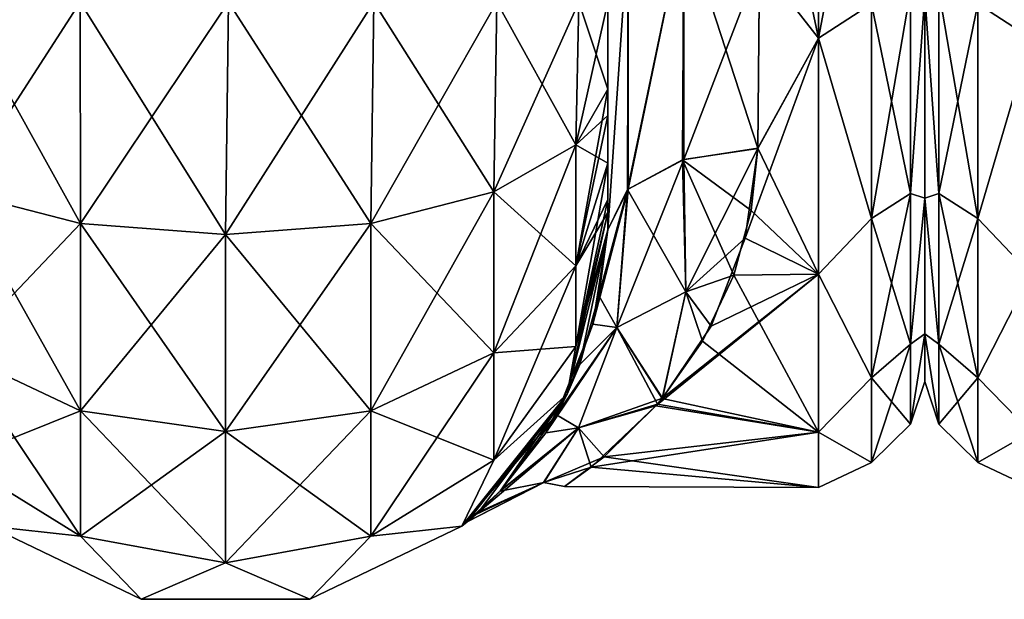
# Model space of a CAD drawing. Extents: x -23 to 470, y -1800 to 0.
# Tile 23 of 243: x 62 to 95, y -1800 to -1781. Entities that reach past the tile are written whole.
import ezdxf

# ---------------------------------------------------------------- set-up
doc = ezdxf.new("R2010")
doc.units = 0
doc.header["$LTSCALE"] = 61.050099
for name, color, linetype in [('11', 7, 'CONTINUOUS'), ('113', 7, 'CONTINUOUS'), ('12', 7, 'CONTINUOUS'), ('40', 7, 'CONTINUOUS'), ('41', 7, 'CONTINUOUS'), ('42', 7, 'CONTINUOUS'), ('48', 7, 'CONTINUOUS'), ('49', 7, 'CONTINUOUS'), ('51', 7, 'CONTINUOUS'), ('54', 7, 'CONTINUOUS'), ('74', 7, 'CONTINUOUS'), ('9', 7, 'CONTINUOUS')]:
    doc.layers.add(name, color=color, linetype=linetype)

msp = doc.modelspace()

# ---------------------------------------------------------------- linework, layer by layer
at = {"layer": '11', "linetype": 'CONTINUOUS'}
for points in [[(92, -1751.5, 0), (92, -1753.067, 7.855), (92, -1790.933, 7.854), (92, -1751.5, 0)], [(92, -1753.067, -7.854), (92, -1751.5, 0), (92, -1792.5, 0), (92, -1753.067, -7.854)], [(92, -1792.5, 0), (92, -1751.5, 0), (92, -1790.933, 7.854), (92, -1792.5, 0)], [(92, -1753.067, 7.855), (92, -1757.536, 14.522), (92, -1790.933, 7.854), (92, -1753.067, 7.855)], [(92, -1757.536, -14.522), (92, -1753.067, -7.854), (92, -1786.464, -14.522), (92, -1757.536, -14.522)], [(92, -1786.464, -14.522), (92, -1753.067, -7.854), (92, -1790.933, -7.855), (92, -1786.464, -14.522)], [(92, -1790.933, -7.855), (92, -1753.067, -7.854), (92, -1792.5, 0), (92, -1790.933, -7.855)], [(92, -1757.536, 14.522), (92, -1764.234, 18.966), (92, -1786.464, 14.522), (92, -1757.536, 14.522)], [(92, -1790.933, 7.854), (92, -1757.536, 14.522), (92, -1786.464, 14.522), (92, -1790.933, 7.854)], [(92, -1779.766, -18.966), (92, -1757.536, -14.522), (92, -1786.464, -14.522), (92, -1779.766, -18.966)], [(92, -1786.464, 14.522), (92, -1764.234, 18.966), (92, -1779.765, 18.966), (92, -1786.464, 14.522)]]:
    msp.add_3dface(points, dxfattribs=at)
at = {"layer": '113', "linetype": 'CONTINUOUS'}
for points in [[(95.5, -1772, -24), (95.5, -1781.184, -22.173), (93.752, -1772, -23.532), (95.5, -1772, -24)], [(95.5, -1781.184, -22.173), (93.752, -1780.048, -22.113), (93.752, -1772, -23.532), (95.5, -1781.184, -22.173)], [(95.5, -1781.184, 22.173), (95.5, -1772, 24), (93.752, -1780.048, 22.113), (95.5, -1781.184, 22.173)], [(92.469, -1779.61, 20.908), (92, -1779.766, 18.966), (92.469, -1786.302, 17.044), (92.469, -1779.61, 20.908)], [(92.469, -1786.302, -17.044), (92, -1779.765, -18.966), (92.469, -1779.61, -20.908), (92.469, -1786.302, -17.044)], [(93.752, -1787.126, -18.027), (92.469, -1779.61, -20.908), (93.752, -1780.048, -22.113), (93.752, -1787.126, -18.027)], [(92.469, -1786.302, -17.044), (92.469, -1779.61, -20.908), (93.752, -1787.126, -18.027), (92.469, -1786.302, -17.044)], [(92.469, -1779.61, 20.908), (92.469, -1786.302, 17.044), (93.752, -1780.048, 22.113), (92.469, -1779.61, 20.908)], [(92, -1786.464, -14.522), (92, -1779.765, -18.966), (92.469, -1786.302, -17.044), (92, -1786.464, -14.522)], [(92, -1779.766, 18.966), (92, -1786.464, 14.522), (92.469, -1786.302, 17.044), (92, -1779.766, 18.966)], [(93.752, -1780.048, 22.113), (92.469, -1786.302, 17.044), (93.752, -1787.126, 18.027), (93.752, -1780.048, 22.113)], [(95.5, -1781.184, -22.173), (93.752, -1787.126, -18.027), (93.752, -1780.048, -22.113), (95.5, -1781.184, -22.173)], [(95.5, -1781.184, 22.173), (93.752, -1780.048, 22.113), (93.752, -1787.126, 18.027), (95.5, -1781.184, 22.173)], [(95.5, -1781.184, -22.173), (95.5, -1788.971, -16.971), (93.752, -1787.126, -18.027), (95.5, -1781.184, -22.173)], [(95.5, -1788.971, 16.971), (95.5, -1781.184, 22.173), (93.752, -1787.126, 18.027), (95.5, -1788.971, 16.971)], [(92.469, -1786.302, 17.044), (92, -1786.464, 14.522), (92.469, -1791.269, 11.125), (92.469, -1786.302, 17.044)], [(92.469, -1791.269, -11.125), (92, -1786.464, -14.522), (92.469, -1786.302, -17.044), (92.469, -1791.269, -11.125)], [(92, -1786.464, 14.522), (92, -1790.933, 7.855), (92.469, -1791.269, 11.125), (92, -1786.464, 14.522)], [(92, -1790.933, -7.854), (92, -1786.464, -14.522), (92.469, -1791.269, -11.125), (92, -1790.933, -7.854)], [(93.752, -1792.379, -11.766), (92.469, -1786.302, -17.044), (93.752, -1787.126, -18.027), (93.752, -1792.379, -11.766)], [(92.469, -1791.269, -11.125), (92.469, -1786.302, -17.044), (93.752, -1792.379, -11.766), (92.469, -1791.269, -11.125)], [(92.469, -1786.302, 17.044), (92.469, -1791.269, 11.125), (93.752, -1787.126, 18.027), (92.469, -1786.302, 17.044)], [(93.752, -1787.126, 18.027), (92.469, -1791.269, 11.125), (93.752, -1792.379, 11.766), (93.752, -1787.126, 18.027)], [(95.5, -1788.971, -16.971), (93.752, -1792.379, -11.766), (93.752, -1787.126, -18.027), (95.5, -1788.971, -16.971)], [(95.5, -1788.971, 16.971), (93.752, -1787.126, 18.027), (93.752, -1792.379, 11.766), (95.5, -1788.971, 16.971)], [(95.5, -1788.971, -16.971), (95.5, -1794.173, -9.184), (93.752, -1792.379, -11.766), (95.5, -1788.971, -16.971)], [(95.5, -1794.173, 9.184), (95.5, -1788.971, 16.971), (93.752, -1792.379, 11.766), (95.5, -1794.173, 9.184)], [(92, -1790.933, 7.855), (92, -1792.5, 0), (92.469, -1793.912, 3.864), (92, -1790.933, 7.855)], [(92.469, -1791.269, 11.125), (92, -1790.933, 7.855), (92.469, -1793.912, 3.864), (92.469, -1791.269, 11.125)], [(92, -1792.5, 0), (92, -1790.933, -7.854), (92.469, -1793.912, -3.864), (92, -1792.5, 0)], [(92.469, -1793.912, -3.864), (92, -1790.933, -7.854), (92.469, -1791.269, -11.125), (92.469, -1793.912, -3.864)], [(93.752, -1795.175, -4.086), (92.469, -1791.269, -11.125), (93.752, -1792.379, -11.766), (93.752, -1795.175, -4.086)], [(92.469, -1793.912, -3.864), (92.469, -1791.269, -11.125), (93.752, -1795.175, -4.086), (92.469, -1793.912, -3.864)], [(92.469, -1791.269, 11.125), (92.469, -1793.912, 3.864), (93.752, -1792.379, 11.766), (92.469, -1791.269, 11.125)], [(92.469, -1793.912, 3.864), (92, -1792.5, 0), (92.469, -1793.912, -3.864), (92.469, -1793.912, 3.864)], [(93.752, -1792.379, 11.766), (92.469, -1793.912, 3.864), (93.752, -1795.175, 4.086), (93.752, -1792.379, 11.766)], [(95.5, -1794.173, -9.184), (93.752, -1795.175, -4.086), (93.752, -1792.379, -11.766), (95.5, -1794.173, -9.184)], [(95.5, -1794.173, 9.184), (93.752, -1792.379, 11.766), (93.752, -1795.175, 4.086), (95.5, -1794.173, 9.184)], [(93.752, -1795.175, 4.086), (92.469, -1793.912, -3.864), (93.752, -1795.175, -4.086), (93.752, -1795.175, 4.086)], [(92.469, -1793.912, 3.864), (92.469, -1793.912, -3.864), (93.752, -1795.175, 4.086), (92.469, -1793.912, 3.864)], [(95.5, -1794.173, -9.184), (95.5, -1796, 0), (93.752, -1795.175, -4.086), (95.5, -1794.173, -9.184)], [(95.5, -1796, 0), (95.5, -1794.173, 9.184), (93.752, -1795.175, 4.086), (95.5, -1796, 0)], [(95.5, -1796, 0), (93.752, -1795.175, 4.086), (93.752, -1795.175, -4.086), (95.5, -1796, 0)]]:
    msp.add_3dface(points, dxfattribs=at)
at = {"layer": '12', "linetype": 'CONTINUOUS'}
for points in [[(88.5, -1772, -24), (88.5, -1781.184, -22.173), (86.55, -1772, -24), (88.5, -1772, -24)], [(86.55, -1772, -24), (88.5, -1781.184, -22.173), (86.553, -1778.685, -23.05), (86.55, -1772, -24)], [(88.5, -1781.184, 22.173), (88.5, -1772, 24), (86.553, -1778.684, 23.05), (88.5, -1781.184, 22.173)], [(86.5, -1784.819, 20.289), (88.5, -1781.184, 22.173), (86.553, -1778.684, 23.05), (86.5, -1784.819, 20.289)], [(86.553, -1778.685, -23.05), (88.5, -1781.184, -22.173), (86.5, -1784.808, -20.297), (86.553, -1778.685, -23.05)], [(88.5, -1788.971, 16.971), (88.5, -1781.184, 22.173), (86.082, -1787.781, 18.082), (88.5, -1788.971, 16.971)], [(86.082, -1787.781, 18.082), (88.5, -1781.184, 22.173), (86.5, -1784.819, 20.289), (86.082, -1787.781, 18.082)], [(88.5, -1781.184, -22.173), (88.5, -1788.971, -16.971), (86.5, -1784.808, -20.297), (88.5, -1781.184, -22.173)], [(86.5, -1784.808, -20.297), (88.5, -1788.971, -16.971), (86.275, -1786.868, -18.84), (86.5, -1784.808, -20.297)], [(86.275, -1786.868, -18.84), (88.5, -1788.971, -16.971), (85.706, -1789.004, -16.937), (86.275, -1786.868, -18.84)], [(84.959, -1790.676, 15.074), (88.5, -1788.971, 16.971), (86.082, -1787.781, 18.082), (84.959, -1790.676, 15.074)], [(88.5, -1794.173, 9.184), (88.5, -1788.971, 16.971), (83.137, -1793.304, 11.051), (88.5, -1794.173, 9.184)], [(83.137, -1793.304, 11.051), (88.5, -1788.971, 16.971), (83.352, -1793.055, 11.519), (83.137, -1793.304, 11.051)], [(83.352, -1793.055, 11.519), (88.5, -1788.971, 16.971), (84.959, -1790.676, 15.074), (83.352, -1793.055, 11.519)], [(85.706, -1789.004, -16.937), (88.5, -1794.173, -9.184), (84.678, -1791.177, -14.43), (85.706, -1789.004, -16.937)], [(88.5, -1788.971, -16.971), (88.5, -1794.173, -9.184), (85.706, -1789.004, -16.937), (88.5, -1788.971, -16.971)], [(84.678, -1791.177, -14.43), (88.5, -1794.173, -9.184), (83.349, -1793.06, -11.51), (84.678, -1791.177, -14.43)], [(81.004, -1795.334, 5.616), (88.5, -1794.173, 9.184), (83.137, -1793.304, 11.051), (81.004, -1795.334, 5.616)], [(83.189, -1793.248, -11.159), (88.5, -1794.173, -9.184), (81.427, -1794.985, -6.905), (83.189, -1793.248, -11.159)], [(83.349, -1793.06, -11.51), (88.5, -1794.173, -9.184), (83.189, -1793.248, -11.159), (83.349, -1793.06, -11.51)], [(88.5, -1796, 0), (88.5, -1794.173, 9.184), (81.004, -1795.334, 5.616), (88.5, -1796, 0)], [(88.5, -1794.173, -9.184), (88.5, -1796, 0), (81.427, -1794.985, -6.905), (88.5, -1794.173, -9.184)], [(81.427, -1794.985, -6.905), (88.5, -1796, 0), (80.127, -1795.97, -1.208), (81.427, -1794.985, -6.905)], [(80.127, -1795.97, -1.208), (88.5, -1796, 0), (81.004, -1795.334, 5.616), (80.127, -1795.97, -1.208)]]:
    msp.add_3dface(points, dxfattribs=at)
at = {"layer": '40', "linetype": 'CONTINUOUS'}
for points in [[(60.111, -1786.253, 69.095), (64.166, -1787.29, 71.599), (60.111, -1780, 70.339), (60.111, -1786.253, 69.095)], [(60.111, -1780, 70.339), (64.166, -1787.29, 71.599), (64.16, -1780, 73.046), (60.111, -1780, 70.339)], [(68.95, -1787.654, 72.478), (69.05, -1780, 74), (64.16, -1780, 73.046), (68.95, -1787.654, 72.478)], [(64.166, -1787.29, 71.599), (68.95, -1787.654, 72.478), (64.16, -1780, 73.046), (64.166, -1787.29, 71.599)], [(73.734, -1787.29, 71.599), (69.05, -1780, 74), (68.95, -1787.654, 72.478), (73.734, -1787.29, 71.599)], [(73.834, -1780, 73.048), (69.05, -1780, 74), (73.734, -1787.29, 71.599), (73.834, -1780, 73.048)], [(77.789, -1786.253, 69.095), (73.834, -1780, 73.048), (73.734, -1787.29, 71.599), (77.789, -1786.253, 69.095)], [(77.889, -1780, 70.339), (73.834, -1780, 73.048), (77.789, -1786.253, 69.095), (77.889, -1780, 70.339)], [(80.498, -1784.701, 65.349), (77.889, -1780, 70.339), (77.789, -1786.253, 69.095), (80.498, -1784.701, 65.349)], [(80.598, -1780, 66.284), (77.889, -1780, 70.339), (80.498, -1784.701, 65.349), (80.598, -1780, 66.284)], [(81.55, -1782.865, 60.931), (80.598, -1780, 66.284), (80.498, -1784.701, 65.349), (81.55, -1782.865, 60.931)], [(81.55, -1782.865, 60.931), (81.55, -1780, 61.5), (80.598, -1780, 66.284), (81.55, -1782.865, 60.931)], [(81.55, -1783.734, 60.5), (81.55, -1782.865, 60.931), (80.498, -1784.701, 65.349), (81.55, -1783.734, 60.5)], [(81.55, -1785.305, 59.301), (81.55, -1783.734, 60.5), (80.498, -1784.701, 65.349), (81.55, -1785.305, 59.301)], [(80.498, -1784.701, 65.349), (77.789, -1786.253, 69.095), (80.498, -1788.689, 62.682), (80.498, -1784.701, 65.349)], [(81.55, -1785.305, 59.301), (80.498, -1784.701, 65.349), (80.498, -1788.689, 62.682), (81.55, -1785.305, 59.301)], [(81.55, -1786.5, 57.734), (81.55, -1785.305, 59.301), (80.498, -1788.689, 62.682), (81.55, -1786.5, 57.734)], [(64.166, -1787.29, 71.599), (60.111, -1786.253, 69.095), (64.166, -1793.475, 67.464), (64.166, -1787.29, 71.599)], [(60.111, -1786.253, 69.095), (60.111, -1791.558, 65.549), (64.166, -1793.475, 67.464), (60.111, -1786.253, 69.095)], [(77.789, -1786.253, 69.095), (73.734, -1787.29, 71.599), (77.789, -1791.558, 65.549), (77.789, -1786.253, 69.095)], [(77.789, -1786.253, 69.095), (77.789, -1791.558, 65.549), (80.498, -1788.689, 62.682), (77.789, -1786.253, 69.095)], [(81.55, -1786.933, 56.86), (81.55, -1786.5, 57.734), (80.498, -1788.689, 62.682), (81.55, -1786.933, 56.86)], [(81.55, -1787.5, 54), (81.55, -1786.933, 56.86), (80.498, -1791.352, 58.692), (81.55, -1787.5, 54)], [(80.498, -1791.352, 58.692), (81.55, -1786.933, 56.86), (80.498, -1788.689, 62.682), (80.498, -1791.352, 58.692)], [(68.95, -1787.654, 72.478), (64.166, -1787.29, 71.599), (68.95, -1794.148, 68.137), (68.95, -1787.654, 72.478)], [(64.166, -1787.29, 71.599), (64.166, -1793.475, 67.464), (68.95, -1794.148, 68.137), (64.166, -1787.29, 71.599)], [(73.734, -1787.29, 71.599), (68.95, -1787.654, 72.478), (73.734, -1793.475, 67.464), (73.734, -1787.29, 71.599)], [(73.734, -1787.29, 71.599), (73.734, -1793.475, 67.464), (77.789, -1791.558, 65.549), (73.734, -1787.29, 71.599)], [(80.212, -1792.924, 54), (81.55, -1787.5, 54), (80.498, -1791.352, 58.692), (80.212, -1792.924, 54)], [(68.95, -1787.654, 72.478), (68.95, -1794.148, 68.137), (73.734, -1793.475, 67.464), (68.95, -1787.654, 72.478)], [(77.789, -1791.558, 65.549), (80.498, -1791.352, 58.692), (80.498, -1788.689, 62.682), (77.789, -1791.558, 65.549)], [(77.789, -1795.1, 60.241), (80.212, -1792.924, 54), (80.498, -1791.352, 58.692), (77.789, -1795.1, 60.241)], [(77.789, -1795.1, 60.241), (80.498, -1791.352, 58.692), (77.789, -1791.558, 65.549), (77.789, -1795.1, 60.241)], [(60.111, -1795.1, 60.241), (64.166, -1797.604, 61.276), (60.111, -1791.558, 65.549), (60.111, -1795.1, 60.241)], [(60.111, -1791.558, 65.549), (64.166, -1797.604, 61.276), (64.166, -1793.475, 67.464), (60.111, -1791.558, 65.549)], [(73.734, -1793.475, 67.464), (77.789, -1795.1, 60.241), (77.789, -1791.558, 65.549), (73.734, -1793.475, 67.464)], [(76.744, -1797.273, 54), (80.212, -1792.924, 54), (77.789, -1795.1, 60.241), (76.744, -1797.273, 54)], [(64.166, -1797.604, 61.276), (68.95, -1798.484, 61.639), (64.166, -1793.475, 67.464), (64.166, -1797.604, 61.276)], [(64.166, -1793.475, 67.464), (68.95, -1798.484, 61.639), (68.95, -1794.148, 68.137), (64.166, -1793.475, 67.464)], [(68.95, -1794.148, 68.137), (73.734, -1797.604, 61.276), (73.734, -1793.475, 67.464), (68.95, -1794.148, 68.137)], [(73.734, -1797.604, 61.276), (77.789, -1795.1, 60.241), (73.734, -1793.475, 67.464), (73.734, -1797.604, 61.276)], [(68.95, -1798.484, 61.639), (73.734, -1797.604, 61.276), (68.95, -1794.148, 68.137), (68.95, -1798.484, 61.639)], [(60.111, -1795.1, 60.241), (61.156, -1797.273, 54), (64.166, -1797.604, 61.276), (60.111, -1795.1, 60.241)], [(73.734, -1797.604, 61.276), (76.744, -1797.273, 54), (77.789, -1795.1, 60.241), (73.734, -1797.604, 61.276)], [(61.156, -1797.273, 54), (66.168, -1799.687, 54), (64.166, -1797.604, 61.276), (61.156, -1797.273, 54)], [(71.732, -1799.687, 54), (76.744, -1797.273, 54), (73.734, -1797.604, 61.276), (71.732, -1799.687, 54)], [(64.166, -1797.604, 61.276), (66.168, -1799.687, 54), (68.95, -1798.484, 61.639), (64.166, -1797.604, 61.276)], [(68.95, -1798.484, 61.639), (71.732, -1799.687, 54), (73.734, -1797.604, 61.276), (68.95, -1798.484, 61.639)], [(66.168, -1799.687, 54), (71.732, -1799.687, 54), (68.95, -1798.484, 61.639), (66.168, -1799.687, 54)]]:
    msp.add_3dface(points, dxfattribs=at)
at = {"layer": '41', "linetype": 'CONTINUOUS'}
for points in [[(80.212, -1792.924, -54), (81.55, -1787.5, -54), (80.635, -1791.94, -19.22), (80.212, -1792.924, -54)], [(81.55, -1787.5, 24.51), (81.55, -1787.5, 54), (80.212, -1792.924, 54), (81.55, -1787.5, 24.51)], [(81.55, -1787.5, 24.51), (80.212, -1792.924, 54), (81.057, -1790.61, 21.137), (81.55, -1787.5, 24.51)], [(80.635, -1791.94, -19.22), (81.55, -1787.5, -54), (81.261, -1789.664, -22.307), (80.635, -1791.94, -19.22)], [(81.55, -1787.5, -54), (81.55, -1787.5, -24.51), (81.261, -1789.664, -22.307), (81.55, -1787.5, -54)], [(81.057, -1790.61, 21.137), (80.212, -1792.924, 54), (79.861, -1793.599, 16.222), (81.057, -1790.61, 21.137)], [(79.507, -1794.193, -14.918), (80.212, -1792.924, -54), (80.635, -1791.94, -19.22), (79.507, -1794.193, -14.918)], [(76.744, -1797.273, -54), (80.212, -1792.924, -54), (76.913, -1797.136, -0.572), (76.744, -1797.273, -54)], [(80.212, -1792.924, 54), (76.744, -1797.273, 54), (79.861, -1793.599, 16.222), (80.212, -1792.924, 54)], [(76.913, -1797.136, -0.572), (80.212, -1792.924, -54), (77.291, -1796.81, -5.177), (76.913, -1797.136, -0.572)], [(77.291, -1796.81, -5.177), (80.212, -1792.924, -54), (77.998, -1796.124, -8.99), (77.291, -1796.81, -5.177)], [(77.998, -1796.124, -8.99), (80.212, -1792.924, -54), (79.507, -1794.193, -14.918), (77.998, -1796.124, -8.99)], [(79.861, -1793.599, 16.222), (76.744, -1797.273, 54), (78.048, -1796.072, 9.223), (79.861, -1793.599, 16.222)], [(78.048, -1796.072, 9.223), (76.744, -1797.273, 54), (77.204, -1796.888, 4.542), (78.048, -1796.072, 9.223)], [(77.204, -1796.888, 4.542), (76.744, -1797.273, 54), (76.913, -1797.136, -0.572), (77.204, -1796.888, 4.542)], [(76.744, -1797.273, 54), (76.744, -1797.273, -54), (76.913, -1797.136, -0.572), (76.744, -1797.273, 54)], [(61.156, -1797.273, -54), (66.168, -1799.687, -54), (61.156, -1797.273, 54), (61.156, -1797.273, -54)], [(66.168, -1799.687, -54), (66.168, -1799.687, 54), (61.156, -1797.273, 54), (66.168, -1799.687, -54)], [(71.732, -1799.687, -54), (76.744, -1797.273, -54), (71.732, -1799.687, 54), (71.732, -1799.687, -54)], [(76.744, -1797.273, -54), (76.744, -1797.273, 54), (71.732, -1799.687, 54), (76.744, -1797.273, -54)], [(66.168, -1799.687, -54), (71.732, -1799.687, -54), (66.168, -1799.687, 54), (66.168, -1799.687, -54)], [(71.732, -1799.687, -54), (71.732, -1799.687, 54), (66.168, -1799.687, 54), (71.732, -1799.687, -54)]]:
    msp.add_3dface(points, dxfattribs=at)
at = {"layer": '42', "linetype": 'CONTINUOUS'}
for points in [[(60.111, -1780, -70.339), (64.16, -1780, -73.046), (60.111, -1786.253, -69.095), (60.111, -1780, -70.339)], [(60.111, -1786.253, -69.095), (64.16, -1780, -73.046), (64.166, -1787.29, -71.599), (60.111, -1786.253, -69.095)], [(64.16, -1780, -73.046), (69.05, -1780, -74), (64.166, -1787.29, -71.599), (64.16, -1780, -73.046)], [(64.166, -1787.29, -71.599), (69.05, -1780, -74), (68.95, -1787.654, -72.478), (64.166, -1787.29, -71.599)], [(69.05, -1780, -74), (73.834, -1780, -73.048), (68.95, -1787.654, -72.478), (69.05, -1780, -74)], [(68.95, -1787.654, -72.478), (73.834, -1780, -73.048), (73.734, -1787.29, -71.599), (68.95, -1787.654, -72.478)], [(73.834, -1780, -73.048), (77.889, -1780, -70.339), (73.734, -1787.29, -71.599), (73.834, -1780, -73.048)], [(73.734, -1787.29, -71.599), (77.889, -1780, -70.339), (77.789, -1786.253, -69.095), (73.734, -1787.29, -71.599)], [(77.889, -1780, -70.339), (80.598, -1780, -66.284), (77.789, -1786.253, -69.095), (77.889, -1780, -70.339)], [(77.789, -1786.253, -69.095), (80.598, -1780, -66.284), (80.498, -1784.701, -65.349), (77.789, -1786.253, -69.095)], [(81.55, -1780, -61.5), (81.55, -1782.865, -60.931), (80.498, -1784.701, -65.349), (81.55, -1780, -61.5)], [(80.598, -1780, -66.284), (81.55, -1780, -61.5), (80.498, -1784.701, -65.349), (80.598, -1780, -66.284)], [(81.55, -1782.865, -60.931), (81.55, -1783.734, -60.5), (80.498, -1788.689, -62.682), (81.55, -1782.865, -60.931)], [(80.498, -1784.701, -65.349), (81.55, -1782.865, -60.931), (80.498, -1788.689, -62.682), (80.498, -1784.701, -65.349)], [(81.55, -1783.734, -60.5), (81.55, -1785.305, -59.301), (80.498, -1788.689, -62.682), (81.55, -1783.734, -60.5)], [(77.789, -1786.253, -69.095), (80.498, -1784.701, -65.349), (77.789, -1791.558, -65.549), (77.789, -1786.253, -69.095)], [(77.789, -1791.558, -65.549), (80.498, -1784.701, -65.349), (80.498, -1788.689, -62.682), (77.789, -1791.558, -65.549)], [(81.55, -1785.305, -59.301), (81.55, -1786.5, -57.734), (80.498, -1791.352, -58.692), (81.55, -1785.305, -59.301)], [(81.55, -1785.305, -59.301), (80.498, -1791.352, -58.692), (80.498, -1788.689, -62.682), (81.55, -1785.305, -59.301)], [(60.111, -1786.253, -69.095), (64.166, -1787.29, -71.599), (60.111, -1791.558, -65.549), (60.111, -1786.253, -69.095)], [(73.734, -1787.29, -71.599), (77.789, -1786.253, -69.095), (73.734, -1793.475, -67.464), (73.734, -1787.29, -71.599)], [(73.734, -1793.475, -67.464), (77.789, -1786.253, -69.095), (77.789, -1791.558, -65.549), (73.734, -1793.475, -67.464)], [(81.55, -1786.5, -57.734), (81.55, -1786.933, -56.86), (80.498, -1791.352, -58.692), (81.55, -1786.5, -57.734)], [(81.55, -1786.933, -56.86), (81.55, -1787.5, -54), (80.212, -1792.924, -54), (81.55, -1786.933, -56.86)], [(81.55, -1786.933, -56.86), (80.212, -1792.924, -54), (80.498, -1791.352, -58.692), (81.55, -1786.933, -56.86)], [(60.111, -1791.558, -65.549), (64.166, -1787.29, -71.599), (64.166, -1793.475, -67.464), (60.111, -1791.558, -65.549)], [(64.166, -1787.29, -71.599), (68.95, -1787.654, -72.478), (64.166, -1793.475, -67.464), (64.166, -1787.29, -71.599)], [(68.95, -1787.654, -72.478), (73.734, -1787.29, -71.599), (68.95, -1794.148, -68.137), (68.95, -1787.654, -72.478)], [(68.95, -1794.148, -68.137), (73.734, -1787.29, -71.599), (73.734, -1793.475, -67.464), (68.95, -1794.148, -68.137)], [(64.166, -1793.475, -67.464), (68.95, -1787.654, -72.478), (68.95, -1794.148, -68.137), (64.166, -1793.475, -67.464)], [(80.498, -1791.352, -58.692), (77.789, -1795.1, -60.241), (80.498, -1788.689, -62.682), (80.498, -1791.352, -58.692)], [(77.789, -1795.1, -60.241), (77.789, -1791.558, -65.549), (80.498, -1788.689, -62.682), (77.789, -1795.1, -60.241)], [(80.498, -1791.352, -58.692), (80.212, -1792.924, -54), (77.789, -1795.1, -60.241), (80.498, -1791.352, -58.692)], [(60.111, -1795.1, -60.241), (60.111, -1791.558, -65.549), (64.166, -1793.475, -67.464), (60.111, -1795.1, -60.241)], [(77.789, -1795.1, -60.241), (73.734, -1797.604, -61.276), (77.789, -1791.558, -65.549), (77.789, -1795.1, -60.241)], [(73.734, -1797.604, -61.276), (73.734, -1793.475, -67.464), (77.789, -1791.558, -65.549), (73.734, -1797.604, -61.276)], [(80.212, -1792.924, -54), (76.744, -1797.273, -54), (77.789, -1795.1, -60.241), (80.212, -1792.924, -54)], [(64.166, -1797.604, -61.276), (60.111, -1795.1, -60.241), (64.166, -1793.475, -67.464), (64.166, -1797.604, -61.276)], [(64.166, -1797.604, -61.276), (64.166, -1793.475, -67.464), (68.95, -1794.148, -68.137), (64.166, -1797.604, -61.276)], [(73.734, -1797.604, -61.276), (68.95, -1798.484, -61.639), (73.734, -1793.475, -67.464), (73.734, -1797.604, -61.276)], [(68.95, -1798.484, -61.639), (68.95, -1794.148, -68.137), (73.734, -1793.475, -67.464), (68.95, -1798.484, -61.639)], [(68.95, -1798.484, -61.639), (64.166, -1797.604, -61.276), (68.95, -1794.148, -68.137), (68.95, -1798.484, -61.639)], [(64.166, -1797.604, -61.276), (61.156, -1797.273, -54), (60.111, -1795.1, -60.241), (64.166, -1797.604, -61.276)], [(77.789, -1795.1, -60.241), (76.744, -1797.273, -54), (73.734, -1797.604, -61.276), (77.789, -1795.1, -60.241)], [(66.168, -1799.687, -54), (61.156, -1797.273, -54), (64.166, -1797.604, -61.276), (66.168, -1799.687, -54)], [(76.744, -1797.273, -54), (71.732, -1799.687, -54), (73.734, -1797.604, -61.276), (76.744, -1797.273, -54)], [(68.95, -1798.484, -61.639), (66.168, -1799.687, -54), (64.166, -1797.604, -61.276), (68.95, -1798.484, -61.639)], [(73.734, -1797.604, -61.276), (71.732, -1799.687, -54), (68.95, -1798.484, -61.639), (73.734, -1797.604, -61.276)], [(71.732, -1799.687, -54), (66.168, -1799.687, -54), (68.95, -1798.484, -61.639), (71.732, -1799.687, -54)]]:
    msp.add_3dface(points, dxfattribs=at)
at = {"layer": '48', "linetype": 'CONTINUOUS'}
for points in [[(84.055, -1777.305, 24.09), (82.221, -1777.699, 25.879), (82.221, -1786.163, 22.396), (84.055, -1777.305, 24.09)], [(84.055, -1777.305, 24.09), (82.221, -1786.163, 22.396), (84.055, -1785.184, 20.848), (84.055, -1777.305, 24.09)], [(84.055, -1785.184, 20.848), (86.553, -1778.684, 23.05), (84.055, -1777.305, 24.09), (84.055, -1785.184, 20.848)], [(81.55, -1778.235, 28.319), (81.55, -1787.5, 24.51), (82.221, -1777.699, 25.879), (81.55, -1778.235, 28.319)], [(82.221, -1777.699, 25.879), (81.55, -1787.5, 24.51), (82.221, -1786.163, 22.396), (82.221, -1777.699, 25.879)], [(86.5, -1784.819, 20.289), (86.553, -1778.684, 23.05), (84.055, -1785.184, 20.848), (86.5, -1784.819, 20.289)]]:
    msp.add_3dface(points, dxfattribs=at)
at = {"layer": '49', "linetype": 'CONTINUOUS'}
for points in [[(84.055, -1777.305, -24.09), (84.015, -1785.197, -20.868), (82.207, -1786.175, -22.416), (84.055, -1777.305, -24.09)], [(84.055, -1777.305, -24.09), (82.207, -1786.175, -22.416), (82.221, -1777.699, -25.879), (84.055, -1777.305, -24.09)], [(84.055, -1777.305, -24.09), (86.5, -1784.808, -20.297), (84.015, -1785.197, -20.868), (84.055, -1777.305, -24.09)], [(86.553, -1778.685, -23.05), (86.5, -1784.808, -20.297), (84.055, -1777.305, -24.09), (86.553, -1778.685, -23.05)], [(81.55, -1787.5, -24.51), (81.55, -1778.235, -28.319), (82.221, -1777.699, -25.879), (81.55, -1787.5, -24.51)], [(82.207, -1786.175, -22.416), (81.55, -1787.5, -24.51), (82.221, -1777.699, -25.879), (82.207, -1786.175, -22.416)]]:
    msp.add_3dface(points, dxfattribs=at)
at = {"layer": '51', "linetype": 'CONTINUOUS'}
for points in [[(88.5, -1772, 24), (88.5, -1781.184, 22.173), (90.248, -1772, 23.532), (88.5, -1772, 24)], [(88.5, -1781.184, 22.173), (90.248, -1780.048, 22.113), (90.248, -1772, 23.532), (88.5, -1781.184, 22.173)], [(88.5, -1781.184, -22.173), (88.5, -1772, -24), (90.248, -1780.048, -22.113), (88.5, -1781.184, -22.173)], [(91.531, -1779.61, -20.908), (91.531, -1786.302, -17.044), (90.248, -1780.048, -22.113), (91.531, -1779.61, -20.908)], [(91.531, -1786.302, 17.044), (91.531, -1779.61, 20.908), (90.248, -1787.126, 18.027), (91.531, -1786.302, 17.044)], [(90.248, -1787.126, 18.027), (91.531, -1779.61, 20.908), (90.248, -1780.048, 22.113), (90.248, -1787.126, 18.027)], [(91.531, -1779.61, -20.908), (92, -1779.766, -18.966), (91.531, -1786.302, -17.044), (91.531, -1779.61, -20.908)], [(91.531, -1786.302, 17.044), (92, -1779.765, 18.966), (91.531, -1779.61, 20.908), (91.531, -1786.302, 17.044)], [(92, -1786.464, 14.522), (92, -1779.765, 18.966), (91.531, -1786.302, 17.044), (92, -1786.464, 14.522)], [(92, -1779.766, -18.966), (92, -1786.464, -14.522), (91.531, -1786.302, -17.044), (92, -1779.766, -18.966)], [(88.5, -1781.184, 22.173), (90.248, -1787.126, 18.027), (90.248, -1780.048, 22.113), (88.5, -1781.184, 22.173)], [(88.5, -1781.184, -22.173), (90.248, -1780.048, -22.113), (90.248, -1787.126, -18.027), (88.5, -1781.184, -22.173)], [(90.248, -1780.048, -22.113), (91.531, -1786.302, -17.044), (90.248, -1787.126, -18.027), (90.248, -1780.048, -22.113)], [(88.5, -1781.184, 22.173), (88.5, -1788.971, 16.971), (90.248, -1787.126, 18.027), (88.5, -1781.184, 22.173)], [(88.5, -1788.971, -16.971), (88.5, -1781.184, -22.173), (90.248, -1787.126, -18.027), (88.5, -1788.971, -16.971)], [(91.531, -1786.302, -17.044), (91.531, -1791.269, -11.125), (90.248, -1787.126, -18.027), (91.531, -1786.302, -17.044)], [(91.531, -1791.269, 11.125), (91.531, -1786.302, 17.044), (90.248, -1792.379, 11.766), (91.531, -1791.269, 11.125)], [(90.248, -1792.379, 11.766), (91.531, -1786.302, 17.044), (90.248, -1787.126, 18.027), (90.248, -1792.379, 11.766)], [(91.531, -1786.302, -17.044), (92, -1786.464, -14.522), (91.531, -1791.269, -11.125), (91.531, -1786.302, -17.044)], [(91.531, -1791.269, 11.125), (92, -1786.464, 14.522), (91.531, -1786.302, 17.044), (91.531, -1791.269, 11.125)], [(92, -1786.464, -14.522), (92, -1790.933, -7.855), (91.531, -1791.269, -11.125), (92, -1786.464, -14.522)], [(92, -1790.933, 7.854), (92, -1786.464, 14.522), (91.531, -1791.269, 11.125), (92, -1790.933, 7.854)], [(88.5, -1788.971, 16.971), (90.248, -1792.379, 11.766), (90.248, -1787.126, 18.027), (88.5, -1788.971, 16.971)], [(88.5, -1788.971, -16.971), (90.248, -1787.126, -18.027), (90.248, -1792.379, -11.766), (88.5, -1788.971, -16.971)], [(90.248, -1787.126, -18.027), (91.531, -1791.269, -11.125), (90.248, -1792.379, -11.766), (90.248, -1787.126, -18.027)], [(88.5, -1788.971, 16.971), (88.5, -1794.173, 9.184), (90.248, -1792.379, 11.766), (88.5, -1788.971, 16.971)], [(88.5, -1794.173, -9.184), (88.5, -1788.971, -16.971), (90.248, -1792.379, -11.766), (88.5, -1794.173, -9.184)], [(92, -1790.933, -7.855), (92, -1792.5, 0), (91.531, -1793.912, -3.864), (92, -1790.933, -7.855)], [(91.531, -1791.269, -11.125), (92, -1790.933, -7.855), (91.531, -1793.912, -3.864), (91.531, -1791.269, -11.125)], [(92, -1792.5, 0), (92, -1790.933, 7.854), (91.531, -1793.912, 3.864), (92, -1792.5, 0)], [(91.531, -1793.912, 3.864), (92, -1790.933, 7.854), (91.531, -1791.269, 11.125), (91.531, -1793.912, 3.864)], [(91.531, -1791.269, -11.125), (91.531, -1793.912, -3.864), (90.248, -1792.379, -11.766), (91.531, -1791.269, -11.125)], [(91.531, -1793.912, 3.864), (91.531, -1791.269, 11.125), (90.248, -1795.175, 4.086), (91.531, -1793.912, 3.864)], [(90.248, -1795.175, 4.086), (91.531, -1791.269, 11.125), (90.248, -1792.379, 11.766), (90.248, -1795.175, 4.086)], [(88.5, -1794.173, 9.184), (90.248, -1795.175, 4.086), (90.248, -1792.379, 11.766), (88.5, -1794.173, 9.184)], [(88.5, -1794.173, -9.184), (90.248, -1792.379, -11.766), (90.248, -1795.175, -4.086), (88.5, -1794.173, -9.184)], [(90.248, -1792.379, -11.766), (91.531, -1793.912, -3.864), (90.248, -1795.175, -4.086), (90.248, -1792.379, -11.766)], [(91.531, -1793.912, -3.864), (92, -1792.5, 0), (91.531, -1793.912, 3.864), (91.531, -1793.912, -3.864)], [(91.531, -1793.912, -3.864), (91.531, -1793.912, 3.864), (90.248, -1795.175, -4.086), (91.531, -1793.912, -3.864)], [(90.248, -1795.175, -4.086), (91.531, -1793.912, 3.864), (90.248, -1795.175, 4.086), (90.248, -1795.175, -4.086)], [(88.5, -1794.173, 9.184), (88.5, -1796, 0), (90.248, -1795.175, 4.086), (88.5, -1794.173, 9.184)], [(88.5, -1796, 0), (88.5, -1794.173, -9.184), (90.248, -1795.175, -4.086), (88.5, -1796, 0)], [(88.5, -1796, 0), (90.248, -1795.175, -4.086), (90.248, -1795.175, 4.086), (88.5, -1796, 0)]]:
    msp.add_3dface(points, dxfattribs=at)
at = {"layer": '54', "linetype": 'CONTINUOUS'}
for points in [[(86.5, -1784.808, -20.297), (86.275, -1786.868, -18.84), (84.015, -1785.197, -20.868), (86.5, -1784.808, -20.297)], [(86.5, -1784.819, 20.289), (84.055, -1785.184, 20.848), (84.129, -1789.553, 16.648), (86.5, -1784.819, 20.289)], [(86.082, -1787.781, 18.082), (86.5, -1784.819, 20.289), (84.129, -1789.553, 16.648), (86.082, -1787.781, 18.082)], [(84.055, -1785.184, 20.848), (82.221, -1786.163, 22.396), (81.85, -1790.726, 17.141), (84.055, -1785.184, 20.848)], [(84.055, -1785.184, 20.848), (81.85, -1790.726, 17.141), (84.129, -1789.553, 16.648), (84.055, -1785.184, 20.848)], [(82.207, -1786.175, -22.416), (84.015, -1785.197, -20.868), (84.13, -1789.553, -16.649), (82.207, -1786.175, -22.416)], [(86.275, -1786.868, -18.84), (85.706, -1789.004, -16.937), (84.015, -1785.197, -20.868), (86.275, -1786.868, -18.84)], [(84.015, -1785.197, -20.868), (85.706, -1789.004, -16.937), (84.13, -1789.553, -16.649), (84.015, -1785.197, -20.868)], [(81.55, -1787.5, 24.51), (81.057, -1790.61, 21.137), (82.221, -1786.163, 22.396), (81.55, -1787.5, 24.51)], [(82.221, -1786.163, 22.396), (81.057, -1790.61, 21.137), (81.85, -1790.726, 17.141), (82.221, -1786.163, 22.396)], [(81.261, -1789.664, -22.307), (81.55, -1787.5, -24.51), (82.207, -1786.175, -22.416), (81.261, -1789.664, -22.307)], [(81.261, -1789.664, -22.307), (82.207, -1786.175, -22.416), (81.851, -1790.725, -17.142), (81.261, -1789.664, -22.307)], [(81.851, -1790.725, -17.142), (82.207, -1786.175, -22.416), (84.13, -1789.553, -16.649), (81.851, -1790.725, -17.142)], [(84.959, -1790.676, 15.074), (86.082, -1787.781, 18.082), (84.129, -1789.553, 16.648), (84.959, -1790.676, 15.074)], [(85.706, -1789.004, -16.937), (84.678, -1791.177, -14.43), (84.13, -1789.553, -16.649), (85.706, -1789.004, -16.937)], [(80.635, -1791.94, -19.22), (81.261, -1789.664, -22.307), (81.851, -1790.725, -17.142), (80.635, -1791.94, -19.22)], [(81.85, -1790.726, 17.141), (83.352, -1793.055, 11.519), (84.129, -1789.553, 16.648), (81.85, -1790.726, 17.141)], [(83.349, -1793.06, -11.51), (81.851, -1790.725, -17.142), (84.13, -1789.553, -16.649), (83.349, -1793.06, -11.51)], [(84.678, -1791.177, -14.43), (83.349, -1793.06, -11.51), (84.13, -1789.553, -16.649), (84.678, -1791.177, -14.43)], [(83.352, -1793.055, 11.519), (84.959, -1790.676, 15.074), (84.129, -1789.553, 16.648), (83.352, -1793.055, 11.519)], [(79.507, -1794.193, -14.918), (80.635, -1791.94, -19.22), (81.851, -1790.725, -17.142), (79.507, -1794.193, -14.918)], [(80.588, -1794.034, -10.689), (79.507, -1794.193, -14.918), (81.851, -1790.725, -17.142), (80.588, -1794.034, -10.689)], [(81.057, -1790.61, 21.137), (79.861, -1793.599, 16.222), (81.85, -1790.726, 17.141), (81.057, -1790.61, 21.137)], [(81.85, -1790.726, 17.141), (79.861, -1793.599, 16.222), (80.587, -1794.035, 10.686), (81.85, -1790.726, 17.141)], [(83.352, -1793.055, 11.519), (81.85, -1790.726, 17.141), (80.587, -1794.035, 10.686), (83.352, -1793.055, 11.519)], [(83.189, -1793.248, -11.159), (80.588, -1794.034, -10.689), (81.851, -1790.725, -17.142), (83.189, -1793.248, -11.159)], [(83.349, -1793.06, -11.51), (83.189, -1793.248, -11.159), (81.851, -1790.725, -17.142), (83.349, -1793.06, -11.51)], [(83.137, -1793.304, 11.051), (83.352, -1793.055, 11.519), (80.587, -1794.035, 10.686), (83.137, -1793.304, 11.051)], [(81.004, -1795.334, 5.616), (83.137, -1793.304, 11.051), (80.587, -1794.035, 10.686), (81.004, -1795.334, 5.616)], [(83.189, -1793.248, -11.159), (81.427, -1794.985, -6.905), (80.588, -1794.034, -10.689), (83.189, -1793.248, -11.159)], [(79.861, -1793.599, 16.222), (78.048, -1796.072, 9.223), (80.587, -1794.035, 10.686), (79.861, -1793.599, 16.222)], [(78.048, -1796.072, 9.223), (77.204, -1796.888, 4.542), (80.587, -1794.035, 10.686), (78.048, -1796.072, 9.223)], [(80.587, -1794.035, 10.686), (77.204, -1796.888, 4.542), (79.437, -1795.832, 3.612), (80.587, -1794.035, 10.686)], [(77.998, -1796.124, -8.99), (79.507, -1794.193, -14.918), (80.588, -1794.034, -10.689), (77.998, -1796.124, -8.99)], [(79.438, -1795.832, -3.617), (77.998, -1796.124, -8.99), (80.588, -1794.034, -10.689), (79.438, -1795.832, -3.617)], [(81.004, -1795.334, 5.616), (80.587, -1794.035, 10.686), (79.437, -1795.832, 3.612), (81.004, -1795.334, 5.616)], [(81.427, -1794.985, -6.905), (79.438, -1795.832, -3.617), (80.588, -1794.034, -10.689), (81.427, -1794.985, -6.905)], [(81.427, -1794.985, -6.905), (80.127, -1795.97, -1.208), (79.438, -1795.832, -3.617), (81.427, -1794.985, -6.905)], [(80.127, -1795.97, -1.208), (81.004, -1795.334, 5.616), (79.437, -1795.832, 3.612), (80.127, -1795.97, -1.208)], [(77.204, -1796.888, 4.542), (76.913, -1797.136, -0.572), (79.437, -1795.832, 3.612), (77.204, -1796.888, 4.542)], [(76.913, -1797.136, -0.572), (77.291, -1796.81, -5.177), (79.438, -1795.832, -3.617), (76.913, -1797.136, -0.572)], [(79.437, -1795.832, 3.612), (76.913, -1797.136, -0.572), (79.438, -1795.832, -3.617), (79.437, -1795.832, 3.612)], [(77.291, -1796.81, -5.177), (77.998, -1796.124, -8.99), (79.438, -1795.832, -3.617), (77.291, -1796.81, -5.177)], [(80.127, -1795.97, -1.208), (79.437, -1795.832, 3.612), (79.438, -1795.832, -3.617), (80.127, -1795.97, -1.208)]]:
    msp.add_3dface(points, dxfattribs=at)
at = {"layer": '74', "linetype": 'CONTINUOUS'}
for points in [[(92, -1751.5, 0), (92, -1753.067, -7.855), (92, -1790.933, -7.854), (92, -1751.5, 0)], [(92, -1753.067, 7.854), (92, -1751.5, 0), (92, -1792.5, 0), (92, -1753.067, 7.854)], [(92, -1792.5, 0), (92, -1751.5, 0), (92, -1790.933, -7.854), (92, -1792.5, 0)], [(92, -1753.067, -7.855), (92, -1757.536, -14.522), (92, -1790.933, -7.854), (92, -1753.067, -7.855)], [(92, -1757.536, 14.522), (92, -1753.067, 7.854), (92, -1786.464, 14.522), (92, -1757.536, 14.522)], [(92, -1786.464, 14.522), (92, -1753.067, 7.854), (92, -1790.933, 7.855), (92, -1786.464, 14.522)], [(92, -1790.933, 7.855), (92, -1753.067, 7.854), (92, -1792.5, 0), (92, -1790.933, 7.855)], [(92, -1757.536, -14.522), (92, -1764.234, -18.966), (92, -1786.464, -14.522), (92, -1757.536, -14.522)], [(92, -1790.933, -7.854), (92, -1757.536, -14.522), (92, -1786.464, -14.522), (92, -1790.933, -7.854)], [(92, -1779.766, 18.966), (92, -1757.536, 14.522), (92, -1786.464, 14.522), (92, -1779.766, 18.966)], [(92, -1786.464, -14.522), (92, -1764.234, -18.966), (92, -1779.765, -18.966), (92, -1786.464, -14.522)]]:
    msp.add_3dface(points, dxfattribs=at)
at = {"layer": '9', "linetype": 'CONTINUOUS'}
for points in [[(81.55, -1782.865, 60.931), (81.55, -1783.734, 60.5), (81.55, -1728.15, 61.5), (81.55, -1782.865, 60.931)], [(81.55, -1728.15, 61.5), (81.55, -1783.734, 60.5), (81.55, -1735.917, 59.966), (81.55, -1728.15, 61.5)], [(81.55, -1780, 61.5), (81.55, -1782.865, 60.931), (81.55, -1728.15, 61.5), (81.55, -1780, 61.5)], [(81.55, -1786.5, 57.734), (81.55, -1786.933, 56.86), (81.55, -1735.917, 59.966), (81.55, -1786.5, 57.734)], [(81.55, -1735.917, 59.966), (81.55, -1786.933, 56.86), (81.55, -1742.613, 55.523), (81.55, -1735.917, 59.966)], [(81.55, -1785.305, 59.301), (81.55, -1786.5, 57.734), (81.55, -1735.917, 59.966), (81.55, -1785.305, 59.301)], [(81.55, -1783.734, 60.5), (81.55, -1785.305, 59.301), (81.55, -1735.917, 59.966), (81.55, -1783.734, 60.5)], [(81.55, -1735.92, -59.965), (81.55, -1742.616, -55.52), (81.55, -1785.305, -59.301), (81.55, -1735.92, -59.965)], [(81.55, -1780, -61.5), (81.55, -1735.92, -59.965), (81.55, -1782.865, -60.931), (81.55, -1780, -61.5)], [(81.55, -1782.865, -60.931), (81.55, -1735.92, -59.965), (81.55, -1783.734, -60.5), (81.55, -1782.865, -60.931)], [(81.55, -1783.734, -60.5), (81.55, -1735.92, -59.965), (81.55, -1785.305, -59.301), (81.55, -1783.734, -60.5)], [(81.55, -1786.933, 56.86), (81.55, -1787.5, 54), (81.55, -1742.613, 55.523), (81.55, -1786.933, 56.86)], [(81.55, -1742.613, 55.523), (81.55, -1787.5, 54), (81.55, -1747.082, 48.856), (81.55, -1742.613, 55.523)], [(81.55, -1742.616, -55.52), (81.55, -1747.083, -48.852), (81.55, -1787.5, -54), (81.55, -1742.616, -55.52)], [(81.55, -1785.305, -59.301), (81.55, -1742.616, -55.52), (81.55, -1786.5, -57.734), (81.55, -1785.305, -59.301)], [(81.55, -1786.5, -57.734), (81.55, -1742.616, -55.52), (81.55, -1786.933, -56.86), (81.55, -1786.5, -57.734)], [(81.55, -1786.933, -56.86), (81.55, -1742.616, -55.52), (81.55, -1787.5, -54), (81.55, -1786.933, -56.86)], [(81.55, -1748.65, -40.998), (81.55, -1747.082, -33.144), (81.55, -1787.5, -54), (81.55, -1748.65, -40.998)], [(81.55, -1787.5, -54), (81.55, -1747.082, -33.144), (81.55, -1768.176, -28.742), (81.55, -1787.5, -54)], [(81.55, -1787.5, 54), (81.55, -1787.5, 24.51), (81.55, -1747.082, 48.856), (81.55, -1787.5, 54)], [(81.55, -1747.082, 48.856), (81.55, -1787.5, 24.51), (81.55, -1748.65, 41.002), (81.55, -1747.082, 48.856)], [(81.55, -1747.083, -48.852), (81.55, -1748.65, -40.998), (81.55, -1787.5, -54), (81.55, -1747.083, -48.852)], [(81.55, -1748.65, 41.002), (81.55, -1787.5, 24.51), (81.55, -1778.235, 28.319), (81.55, -1748.65, 41.002)], [(81.55, -1778.235, -28.319), (81.55, -1787.5, -54), (81.55, -1768.176, -28.742), (81.55, -1778.235, -28.319)], [(81.55, -1787.5, -24.51), (81.55, -1787.5, -54), (81.55, -1778.235, -28.319), (81.55, -1787.5, -24.51)]]:
    msp.add_3dface(points, dxfattribs=at)

doc.saveas('drawing.dxf')
